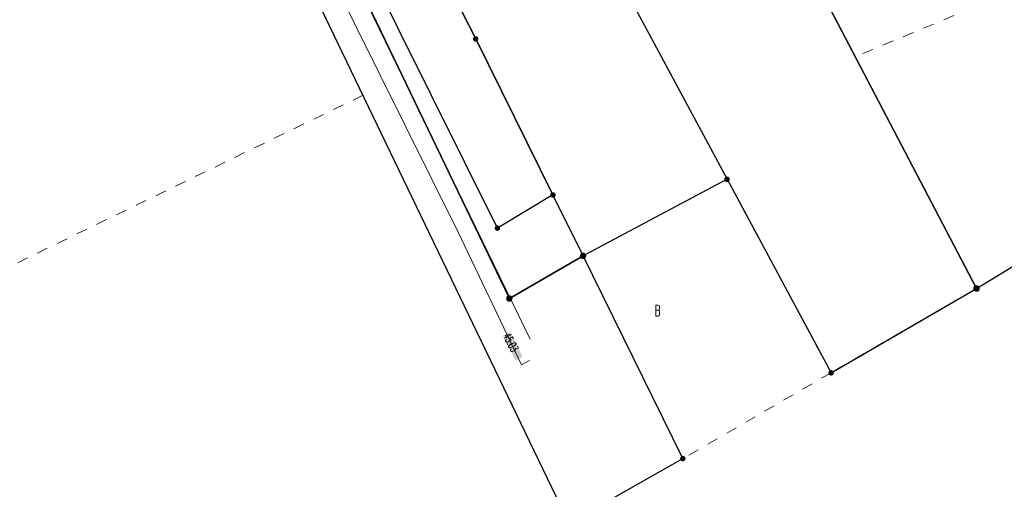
# Model space of a CAD drawing. Header units: millimetres. Extents: x 5507581 to 5508583, y 5765457 to 5766184.
# Tile 24 of 59: x 5507992 to 5508081, y 5765653 to 5765696. Entities that reach past the tile are written whole.
import ezdxf
from ezdxf.enums import TextEntityAlignment as Align

# ---------------------------------------------------------------- set-up
doc = ezdxf.new("R2010")
doc.units = ezdxf.units.MM
doc.linetypes.add('PRZER1-1', pattern=[2, 1, -1])
doc.linetypes.add('PRZER3-1', pattern=[2, 1.5, -0.5])
doc.layers.get('0').update_dxf_attribs({"lineweight": 18})
for name, color, linetype, lineweight in [('EGDE', 122, 'Continuous', 18), ('EGPG', 7, 'Continuous', 18), ('GUPPRZ_O', 7, 'Continuous', 18)]:
    doc.layers.add(name, color=color, linetype=linetype, lineweight=lineweight)
for name, color, linetype, lineweight, true_color in [('EGKK', 7, 'Continuous', 18, 0x24bc24), ('EGUG', 7, 'Continuous', 18, 0x008000), ('EGUG_O', 7, 'Continuous', 18, 0x008000), ('SUGP', 7, 'Continuous', 18, 0xbfbf00), ('SUTP', 7, 'Continuous', 18, 0xff9100)]:
    doc.layers.add(name, color=color, linetype=linetype, lineweight=lineweight, true_color=true_color)
doc.styles.add('opisy', font='romans.shx', dxfattribs={"width": 0.6})

# ---------------------------------------------------------------- blocks, each defined once
blk = doc.blocks.new('D_GEPPGD1_2')
at = {"true_color": 0xffffff}
blk.add_hatch(color=7, dxfattribs=at).paths.add_polyline_path([(0, -0.25), (0.077254, -0.237764), (0.146946, -0.202254), (0.202254, -0.146946), (0.237764, -0.077254), (0.25, 0), (0.237764, 0.077254), (0.202254, 0.146946), (0.146946, 0.202254), (0.077254, 0.237764), (0, 0.25), (-0.077254, 0.237764), (-0.146946, 0.202254), (-0.202254, 0.146946), (-0.237764, 0.077254), (-0.25, 0), (-0.237764, -0.077254), (-0.202254, -0.146946), (-0.146946, -0.202254), (-0.077254, -0.237764)])
blk.add_hatch(color=0).paths.add_polyline_path([(0, -0.045), (0.013906, -0.042798), (0.02645, -0.036406), (0.036406, -0.02645), (0.042798, -0.013906), (0.045, 0), (0.042798, 0.013906), (0.036406, 0.02645), (0.02645, 0.036406), (0.013906, 0.042798), (0, 0.045), (-0.013906, 0.042798), (-0.02645, 0.036406), (-0.036406, 0.02645), (-0.042798, 0.013906), (-0.045, 0), (-0.042798, -0.013906), (-0.036406, -0.02645), (-0.02645, -0.036406), (-0.013906, -0.042798)])
blk = doc.blocks.new('D_GEPPGD1_1')
at = {"true_color": 0xffffff}
blk.add_hatch(color=7, dxfattribs=at).paths.add_polyline_path([(0, -0.25), (0.077254, -0.237764), (0.146946, -0.202254), (0.202254, -0.146946), (0.237764, -0.077254), (0.25, 0), (0.237764, 0.077254), (0.202254, 0.146946), (0.146946, 0.202254), (0.077254, 0.237764), (0, 0.25), (-0.077254, 0.237764), (-0.146946, 0.202254), (-0.202254, 0.146946), (-0.237764, 0.077254), (-0.25, 0), (-0.237764, -0.077254), (-0.202254, -0.146946), (-0.146946, -0.202254), (-0.077254, -0.237764)])
at = {"color": 0}
blk.add_lwpolyline([(0, 0.25), (0.077254, 0.237764), (0.146946, 0.202254), (0.202254, 0.146946), (0.237764, 0.077254), (0.25, 0), (0.237764, -0.077254), (0.202254, -0.146946), (0.146946, -0.202254), (0.077254, -0.237764), (0, -0.25), (-0.077254, -0.237764), (-0.146946, -0.202254), (-0.202254, -0.146946), (-0.237764, -0.077254), (-0.25, 0), (-0.237764, 0.077254), (-0.202254, 0.146946), (-0.146946, 0.202254), (-0.077254, 0.237764)], close=True, dxfattribs=at)

msp = doc.modelspace()

# ---------------------------------------------------------------- hatches: boundary and pattern name
at = {"layer": 'GUPPRZ_O', "true_color": 0xffffff}
msp.add_hatch(color=7, dxfattribs=at).paths.add_polyline_path([(5508035.585, 5765667.471), (5508036.254, 5765667.81), (5508037.393, 5765665.562), (5508036.724, 5765665.223)], flags=0)

# ---------------------------------------------------------------- linework, layer by layer
at = {"layer": 'EGDE', "linetype": 'Continuous', "lineweight": 30}
for points in [[(5508062.458, 5765747.618), (5508044.083, 5765739.754), (5508057.556, 5765712.345), (5508078.794, 5765671.78), (5508095.337, 5765681.863), (5508075.738, 5765720.775)], [(5508044.083, 5765739.754), (5508030.391, 5765734.008), (5508031.222, 5765731.796), (5508035.625, 5765721.234), (5508042.684, 5765706.551), (5508056.036, 5765681.733), (5508065.526, 5765664.093), (5508078.794, 5765671.78), (5508057.556, 5765712.345)], [(5508030.391, 5765734.008), (5508031.222, 5765731.796), (5508035.625, 5765721.234), (5508042.684, 5765706.551), (5508056.036, 5765681.733), (5508042.895, 5765674.747), (5508040.146, 5765680.306), (5508033.108, 5765694.519), (5508026.645, 5765707.194), (5508016.341, 5765728.164)], [(5508010.912, 5765725.859), (5508016.341, 5765728.164), (5508026.645, 5765707.194), (5508033.108, 5765694.519), (5508040.146, 5765680.306), (5508035.084, 5765677.279)], [(5508009.901, 5765725.425), (5508006.216, 5765723.86), (5508041.603, 5765650.4), (5508052.001, 5765656.281), (5508042.895, 5765674.747), (5508036.172, 5765670.872)], [(5508010.912, 5765725.859), (5508009.901, 5765725.425), (5508036.172, 5765670.872), (5508042.895, 5765674.747), (5508040.146, 5765680.306), (5508035.084, 5765677.279)], [(5507950.459, 5765701.224), (5508006.216, 5765723.86), (5508041.603, 5765650.4), (5507991.509, 5765622.922), (5507964.969, 5765673.549)]]:
    msp.add_lwpolyline(points, close=True, dxfattribs=at)
at = {"layer": 'EGKK', "color": 82, "linetype": 'PRZER3-1', "lineweight": 18, "true_color": 0x24bc24}
for points in [[(5508030.391, 5765734.008), (5508016.341, 5765728.164), (5508026.645, 5765707.194), (5508033.108, 5765694.519), (5508040.146, 5765680.306), (5508042.895, 5765674.747), (5508056.036, 5765681.733), (5508065.526, 5765664.093), (5508078.794, 5765671.78), (5508067.735, 5765692.902), (5508057.556, 5765712.345), (5508044.083, 5765739.754)], [(5508040.146, 5765680.306), (5508042.895, 5765674.747), (5508036.172, 5765670.872), (5508009.901, 5765725.425), (5508010.912, 5765725.859), (5508016.341, 5765728.164), (5508026.645, 5765707.194), (5508033.108, 5765694.519)]]:
    msp.add_lwpolyline(points, close=True, dxfattribs=at)
at = {"layer": 'EGUG', "color": 96, "linetype": 'PRZER1-1', "lineweight": 18, "true_color": 0x008000}
for points in [[(5508085.951, 5765700.499), (5508067.735, 5765692.902), (5508057.556, 5765712.345), (5508044.083, 5765739.754), (5508062.458, 5765747.618), (5508075.738, 5765720.775)], [(5508030.391, 5765734.008), (5508016.341, 5765728.164), (5508026.645, 5765707.194), (5508033.108, 5765694.519), (5508040.146, 5765680.306), (5508042.895, 5765674.747), (5508056.036, 5765681.733), (5508065.526, 5765664.093), (5508078.794, 5765671.78), (5508067.735, 5765692.902), (5508057.556, 5765712.345), (5508044.083, 5765739.754)], [(5508040.146, 5765680.306), (5508042.895, 5765674.747), (5508036.172, 5765670.872), (5508009.901, 5765725.425), (5508010.912, 5765725.859), (5508016.341, 5765728.164), (5508026.645, 5765707.194), (5508033.108, 5765694.519)], [(5508052.001, 5765656.281), (5508041.603, 5765650.4), (5508022.821, 5765689.389), (5508006.216, 5765723.86), (5508009.901, 5765725.425), (5508036.172, 5765670.872), (5508042.895, 5765674.747), (5508056.036, 5765681.733), (5508065.526, 5765664.093)], [(5507950.459, 5765701.224), (5508006.216, 5765723.86), (5508022.821, 5765689.389), (5507970.061, 5765663.836), (5507964.969, 5765673.549)]]:
    msp.add_lwpolyline(points, close=True, dxfattribs=at)
at = {"layer": 'SUGP', "color": 52, "linetype": 'Continuous', "lineweight": 18, "true_color": 0xbfbf00}
msp.add_lwpolyline([(5508007.526, 5765726.051), (5508010.026, 5765719.556), (5508017.342, 5765705.45), (5508031.47, 5765676.966), (5508037.271, 5765664.815), (5508038.016, 5765665.229)], dxfattribs=at)
at = {"layer": 'SUTP', "color": 30, "linetype": 'Continuous', "lineweight": 18, "true_color": 0xff9100}
msp.add_lwpolyline([(5508009.398, 5765726.053), (5508038.057, 5765667.15)], dxfattribs=at)

# ---------------------------------------------------------------- block references
at = {"layer": 'EGPG', "color": 7, "linetype": 'Continuous', "lineweight": 18}
for name, p in [('D_GEPPGD1_2', (5508033.108, 5765694.519)), ('D_GEPPGD1_2', (5508056.036, 5765681.733)), ('D_GEPPGD1_2', (5508040.146, 5765680.306)), ('D_GEPPGD1_2', (5508035.084, 5765677.279)), ('D_GEPPGD1_1', (5508042.895, 5765674.747)), ('D_GEPPGD1_1', (5508078.794, 5765671.78)), ('D_GEPPGD1_1', (5508036.172, 5765670.872)), ('D_GEPPGD1_2', (5508065.526, 5765664.093)), ('D_GEPPGD1_2', (5508052.001, 5765656.281))]:
    msp.add_blockref(name, p, dxfattribs=at)

# ---------------------------------------------------------------- texts
at = {"layer": 'EGUG_O', "color": 96, "linetype": 'Continuous', "lineweight": 20, "ltscale": 0.2, "true_color": 0x008000, "style": 'opisy', "width": 0.6}
msp.add_text('B', height=1, dxfattribs=at).set_placement((5508049.692, 5765669.269), align=Align.CENTER)
at = {"layer": 'GUPPRZ_O', "color": 52, "linetype": 'Continuous', "lineweight": 15, "ltscale": 0.15, "true_color": 0xbfbf00, "style": 'opisy', "width": 0.6}
msp.add_text('45.03', height=0.75, rotation=296.88743, dxfattribs=at).set_placement((5508035.585, 5765667.471, 10.8))

doc.saveas('drawing.dxf')
